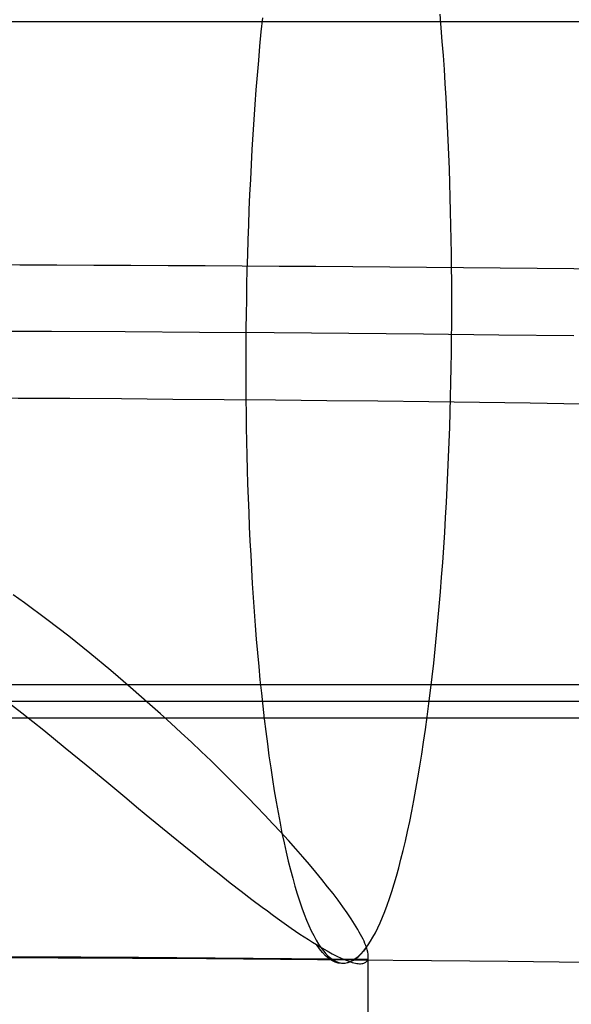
# Model space of a CAD drawing. Extents: x -37 to 483, y -973 to -253.
# Tile 70 of 197: x 228 to 240, y -825 to -804. Entities that reach past the tile are written whole.
import ezdxf

# ---------------------------------------------------------------- set-up
doc = ezdxf.new("R2010")
doc.units = 0
doc.layers.add('LIVELLO_03', color=5, linetype='CONTINUOUS')
doc.layers.add('PREDEFINITO', color=7, linetype='CONTINUOUS')

msp = doc.modelspace()

# ---------------------------------------------------------------- linework, layer by layer
at = {"layer": 'LIVELLO_03'}
for p, q in [((237.235, -804.455, 694.579), (237.211, -804.167, 694.449)), ((302.749, -804.329, 577.764), (142.938, -804.329, 577.764)), ((233.467, -804.246, 674.577), (233.437, -804.543, 674.419)), ((233.437, -804.543, 674.419), (233.409, -804.844, 674.268)), ((237.258, -804.746, 694.703), (237.235, -804.455, 694.579)), ((237.28, -805.039, 694.819), (237.258, -804.746, 694.703)), ((233.409, -804.844, 674.268), (233.382, -805.148, 674.124)), ((233.382, -805.148, 674.124), (233.356, -805.454, 673.987)), ((237.301, -805.333, 694.928), (237.28, -805.039, 694.819)), ((237.32, -805.63, 695.03), (237.301, -805.333, 694.928)), ((233.356, -805.454, 673.987), (233.331, -805.764, 673.857)), ((233.331, -805.764, 673.857), (233.308, -806.075, 673.734)), ((237.338, -805.928, 695.126), (237.32, -805.63, 695.03)), ((237.354, -806.226, 695.214), (237.338, -805.928, 695.126)), ((233.308, -806.075, 673.734), (233.286, -806.388, 673.618)), ((237.37, -806.526, 695.295), (237.354, -806.226, 695.214)), ((233.286, -806.388, 673.618), (233.266, -806.703, 673.51)), ((237.384, -806.826, 695.369), (237.37, -806.526, 695.295)), ((233.266, -806.703, 673.51), (233.247, -807.019, 673.409)), ((237.396, -807.126, 695.437), (237.384, -806.826, 695.369)), ((233.247, -807.019, 673.409), (233.229, -807.336, 673.315)), ((237.408, -807.426, 695.498), (237.396, -807.126, 695.437)), ((233.229, -807.336, 673.315), (233.213, -807.653, 673.228)), ((237.418, -807.726, 695.552), (237.408, -807.426, 695.498)), ((233.213, -807.653, 673.228), (233.197, -807.971, 673.148)), ((237.427, -808.025, 695.6), (237.418, -807.726, 695.552)), ((233.197, -807.971, 673.148), (233.184, -808.288, 673.076)), ((237.434, -808.324, 695.641), (237.427, -808.025, 695.6)), ((233.184, -808.288, 673.076), (233.171, -808.606, 673.01)), ((237.441, -808.621, 695.676), (237.434, -808.324, 695.641)), ((233.171, -808.606, 673.01), (233.16, -808.922, 672.952)), ((237.446, -808.917, 695.705), (237.441, -808.621, 695.676)), ((233.16, -808.922, 672.952), (233.151, -809.238, 672.901)), ((237.451, -809.211, 695.728), (237.446, -808.917, 695.705)), ((233.151, -809.238, 672.901), (233.142, -809.552, 672.856)), ((237.454, -809.503, 695.745), (237.451, -809.211, 695.728)), ((233.142, -809.552, 672.856), (233.135, -809.865, 672.818)), ((237.456, -809.796, 695.756), (237.454, -809.503, 695.745)), ((233.135, -809.865, 672.818), (233.129, -810.177, 672.787)), ((237.457, -810.093, 695.762), (237.456, -809.796, 695.756)), ((233.129, -810.177, 672.787), (233.124, -810.486, 672.762)), ((237.457, -810.392, 695.762), (237.457, -810.093, 695.762)), ((237.456, -810.694, 695.756), (237.457, -810.392, 695.762)), ((233.124, -810.486, 672.762), (233.121, -810.793, 672.743)), ((233.121, -810.793, 672.743), (233.118, -811.098, 672.731)), ((237.453, -810.999, 695.743), (237.456, -810.694, 695.756)), ((237.45, -811.306, 695.725), (237.453, -810.999, 695.743)), ((233.118, -811.098, 672.731), (233.117, -811.4, 672.725)), ((233.117, -811.4, 672.725), (233.117, -811.699, 672.725)), ((237.445, -811.615, 695.7), (237.45, -811.306, 695.725)), ((237.439, -811.927, 695.669), (237.445, -811.615, 695.7)), ((233.117, -811.699, 672.725), (233.118, -811.996, 672.731)), ((233.118, -811.996, 672.731), (233.12, -812.289, 672.742)), ((237.432, -812.24, 695.631), (237.439, -811.927, 695.669)), ((237.423, -812.554, 695.586), (237.432, -812.24, 695.631)), ((233.12, -812.289, 672.742), (233.123, -812.581, 672.759)), ((233.123, -812.581, 672.759), (233.128, -812.876, 672.782)), ((237.414, -812.87, 695.535), (237.423, -812.554, 695.586)), ((233.128, -812.876, 672.782), (233.133, -813.171, 672.811)), ((237.403, -813.187, 695.476), (237.414, -812.87, 695.535)), ((233.133, -813.171, 672.811), (233.139, -813.468, 672.846)), ((237.39, -813.504, 695.411), (237.403, -813.187, 695.476)), ((233.139, -813.468, 672.846), (233.147, -813.767, 672.887)), ((237.376, -813.821, 695.338), (237.39, -813.504, 695.411)), ((233.147, -813.767, 672.887), (233.156, -814.066, 672.935)), ((237.361, -814.139, 695.259), (237.376, -813.821, 695.338)), ((233.156, -814.066, 672.935), (233.166, -814.366, 672.989)), ((237.345, -814.456, 695.172), (237.361, -814.139, 695.259)), ((233.166, -814.366, 672.989), (233.178, -814.666, 673.05)), ((237.327, -814.773, 695.078), (237.345, -814.456, 695.172)), ((233.178, -814.666, 673.05), (233.19, -814.966, 673.117)), ((237.308, -815.089, 694.977), (237.327, -814.773, 695.078)), ((233.19, -814.966, 673.117), (233.204, -815.266, 673.192)), ((237.288, -815.404, 694.868), (237.308, -815.089, 694.977)), ((233.204, -815.266, 673.192), (233.22, -815.566, 673.273)), ((233.22, -815.566, 673.273), (233.236, -815.865, 673.361)), ((237.266, -815.717, 694.753), (237.288, -815.404, 694.868)), ((237.243, -816.029, 694.63), (237.266, -815.717, 694.753)), ((233.236, -815.865, 673.361), (233.254, -816.162, 673.456)), ((233.254, -816.162, 673.456), (233.273, -816.459, 673.558)), ((237.218, -816.338, 694.5), (237.243, -816.029, 694.63)), ((228.452, -816.572, 695.795), (228.212, -816.402, 695.896)), ((237.192, -816.644, 694.363), (237.218, -816.338, 694.5)), ((228.925, -816.92, 695.582), (228.452, -816.572, 695.795)), ((233.273, -816.459, 673.558), (233.294, -816.754, 673.668)), ((233.294, -816.754, 673.668), (233.316, -817.046, 673.784)), ((237.165, -816.948, 694.219), (237.192, -816.644, 694.363)), ((229.386, -817.274, 695.351), (228.925, -816.92, 695.582)), ((237.137, -817.249, 694.068), (237.165, -816.948, 694.219)), ((233.316, -817.046, 673.784), (233.339, -817.337, 673.907)), ((229.834, -817.632, 695.105), (229.386, -817.274, 695.351)), ((233.339, -817.337, 673.907), (233.363, -817.625, 674.038)), ((237.107, -817.546, 693.91), (237.137, -817.249, 694.068)), ((230.27, -817.993, 694.844), (229.834, -817.632, 695.105)), ((233.363, -817.625, 674.038), (233.389, -817.91, 674.175)), ((237.076, -817.84, 693.745), (237.107, -817.546, 693.91)), ((237.043, -818.129, 693.574), (237.076, -817.84, 693.745)), ((230.691, -818.352, 694.567), (230.27, -817.993, 694.844)), ((233.389, -817.91, 674.175), (233.416, -818.192, 674.319)), ((233.416, -818.192, 674.319), (233.445, -818.47, 674.471)), ((237.01, -818.414, 693.397), (237.043, -818.129, 693.574)), ((288.302, -818.298, 590.051), (157.408, -818.298, 590.051)), ((231.098, -818.709, 694.277), (230.691, -818.352, 694.567)), ((233.445, -818.47, 674.471), (233.474, -818.744, 674.629)), ((236.975, -818.694, 693.213), (237.01, -818.414, 693.397)), ((227.927, -818.527, 674.598), (228.398, -818.89, 674.801)), ((236.939, -818.969, 693.023), (236.975, -818.694, 693.213)), ((228.398, -818.89, 674.801), (228.86, -819.255, 675.021)), ((231.321, -818.909, 694.106), (231.098, -818.709, 694.277)), ((233.474, -818.744, 674.629), (233.505, -819.014, 674.794)), ((291.685, -819.002, 564.82), (153.95, -819.002, 564.82)), ((231.541, -819.108, 693.93), (231.321, -818.909, 694.106)), ((231.757, -819.307, 693.749), (231.541, -819.108, 693.93)), ((233.505, -819.014, 674.794), (233.538, -819.28, 674.965)), ((236.902, -819.238, 692.827), (236.939, -818.969, 693.023)), ((228.86, -819.255, 675.021), (229.313, -819.621, 675.257)), ((231.97, -819.506, 693.562), (231.757, -819.307, 693.749)), ((233.538, -819.28, 674.965), (233.571, -819.541, 675.143)), ((236.864, -819.503, 692.625), (236.902, -819.238, 692.827)), ((232.179, -819.703, 693.369), (231.97, -819.506, 693.562)), ((236.825, -819.761, 692.418), (236.864, -819.503, 692.625)), ((229.313, -819.621, 675.257), (229.755, -819.984, 675.51)), ((232.384, -819.9, 693.171), (232.179, -819.703, 693.369)), ((233.571, -819.541, 675.143), (233.606, -819.796, 675.328)), ((232.585, -820.095, 692.968), (232.384, -819.9, 693.171)), ((233.606, -819.796, 675.328), (233.642, -820.047, 675.519)), ((236.785, -820.013, 692.205), (236.825, -819.761, 692.418)), ((229.755, -819.984, 675.51), (230.188, -820.342, 675.78)), ((232.781, -820.289, 692.759), (232.585, -820.095, 692.968)), ((233.642, -820.047, 675.519), (233.679, -820.291, 675.716)), ((236.744, -820.259, 691.987), (236.785, -820.013, 692.205)), ((230.188, -820.342, 675.78), (230.609, -820.693, 676.066)), ((232.973, -820.48, 692.546), (232.781, -820.289, 692.759)), ((233.679, -820.291, 675.716), (233.717, -820.53, 675.919)), ((236.702, -820.498, 691.765), (236.744, -820.259, 691.987)), ((233.16, -820.67, 692.327), (232.973, -820.48, 692.546)), ((233.717, -820.53, 675.919), (233.756, -820.763, 676.127)), ((236.659, -820.731, 691.538), (236.702, -820.498, 691.765)), ((230.609, -820.693, 676.066), (230.816, -820.864, 676.215)), ((233.341, -820.858, 692.103), (233.16, -820.67, 692.327)), ((233.756, -820.763, 676.127), (233.797, -820.989, 676.341)), ((236.616, -820.956, 691.306), (236.659, -820.731, 691.538)), ((230.816, -820.864, 676.215), (231.02, -821.033, 676.368)), ((233.518, -821.042, 691.874), (233.341, -820.858, 692.103)), ((236.571, -821.174, 691.07), (236.616, -820.956, 691.306)), ((231.02, -821.033, 676.368), (231.287, -821.253, 676.578)), ((233.689, -821.224, 691.64), (233.518, -821.042, 691.874)), ((233.797, -820.989, 676.341), (233.838, -821.208, 676.561)), ((236.526, -821.385, 690.831), (236.571, -821.174, 691.07)), ((231.287, -821.253, 676.578), (231.55, -821.469, 676.796)), ((233.855, -821.403, 691.401), (233.689, -821.224, 691.64)), ((233.838, -821.208, 676.561), (233.88, -821.421, 676.786)), ((236.48, -821.589, 690.588), (236.526, -821.385, 690.831)), ((231.55, -821.469, 676.796), (231.808, -821.68, 677.022)), ((234.015, -821.579, 691.157), (233.855, -821.403, 691.401)), ((233.88, -821.421, 676.786), (233.924, -821.626, 677.015)), ((234.169, -821.751, 690.908), (234.015, -821.579, 691.157)), ((236.434, -821.785, 690.341), (236.48, -821.589, 690.588)), ((231.808, -821.68, 677.022), (232.062, -821.886, 677.257)), ((233.924, -821.626, 677.015), (233.968, -821.824, 677.25)), ((234.316, -821.919, 690.655), (234.169, -821.751, 690.908)), ((236.387, -821.973, 690.092), (236.434, -821.785, 690.341)), ((232.062, -821.886, 677.257), (232.311, -822.086, 677.5)), ((233.968, -821.824, 677.25), (234.013, -822.015, 677.489)), ((234.458, -822.084, 690.397), (234.316, -821.919, 690.655)), ((236.339, -822.154, 689.84), (236.387, -821.973, 690.092)), ((232.311, -822.086, 677.5), (232.554, -822.279, 677.751)), ((234.013, -822.015, 677.489), (234.058, -822.197, 677.732)), ((234.058, -822.197, 677.732), (234.105, -822.372, 677.978)), ((234.592, -822.244, 690.134), (234.458, -822.084, 690.397)), ((236.291, -822.326, 689.585), (236.339, -822.154, 689.84)), ((232.554, -822.279, 677.751), (232.791, -822.466, 678.011)), ((234.105, -822.372, 677.978), (234.152, -822.54, 678.229)), ((234.721, -822.399, 689.867), (234.592, -822.244, 690.134)), ((234.842, -822.55, 689.595), (234.721, -822.399, 689.867)), ((236.243, -822.491, 689.328), (236.291, -822.326, 689.585)), ((232.791, -822.466, 678.011), (233.023, -822.646, 678.278)), ((234.152, -822.54, 678.229), (234.2, -822.699, 678.483)), ((234.956, -822.696, 689.319), (234.842, -822.55, 689.595)), ((236.194, -822.648, 689.069), (236.243, -822.491, 689.328)), ((233.023, -822.646, 678.278), (233.247, -822.818, 678.554)), ((233.247, -822.818, 678.554), (233.465, -822.982, 678.838)), ((234.2, -822.699, 678.483), (234.248, -822.85, 678.74)), ((235.062, -822.837, 689.038), (234.956, -822.696, 689.319)), ((235.161, -822.972, 688.753), (235.062, -822.837, 689.038)), ((236.096, -822.937, 688.547), (236.145, -822.797, 688.809)), ((236.145, -822.797, 688.809), (236.194, -822.648, 689.069)), ((233.465, -822.982, 678.838), (233.571, -823.061, 678.983)), ((234.248, -822.85, 678.74), (234.297, -822.992, 679)), ((234.297, -822.992, 679), (234.346, -823.127, 679.262)), ((235.253, -823.101, 688.464), (235.161, -822.972, 688.753)), ((236.046, -823.07, 688.284), (236.096, -822.937, 688.547)), ((233.571, -823.061, 678.983), (233.675, -823.138, 679.131)), ((233.675, -823.138, 679.131), (233.777, -823.212, 679.28)), ((233.777, -823.212, 679.28), (233.878, -823.284, 679.431)), ((234.346, -823.127, 679.262), (234.396, -823.253, 679.527)), ((234.396, -823.253, 679.527), (234.447, -823.37, 679.793)), ((235.336, -823.225, 688.171), (235.253, -823.101, 688.464)), ((235.411, -823.342, 687.874), (235.336, -823.225, 688.171)), ((235.947, -823.311, 687.756), (235.996, -823.194, 688.021)), ((235.996, -823.194, 688.021), (236.046, -823.07, 688.284)), ((233.878, -823.284, 679.431), (233.976, -823.354, 679.585)), ((233.976, -823.354, 679.585), (234.072, -823.421, 679.74)), ((234.072, -823.421, 679.74), (234.166, -823.486, 679.898)), ((234.447, -823.37, 679.793), (234.497, -823.48, 680.062)), ((235.478, -823.452, 687.572), (235.411, -823.342, 687.874)), ((235.509, -823.505, 687.42), (235.478, -823.452, 687.572)), ((235.847, -823.52, 687.227), (235.897, -823.419, 687.492)), ((235.897, -823.419, 687.492), (235.947, -823.311, 687.756)), ((234.166, -823.486, 679.898), (234.258, -823.548, 680.058)), ((234.258, -823.548, 680.058), (234.348, -823.608, 680.219)), ((234.348, -823.608, 680.219), (234.435, -823.665, 680.383)), ((234.435, -823.665, 680.383), (234.521, -823.719, 680.549)), ((234.497, -823.48, 680.062), (234.548, -823.581, 680.331)), ((234.548, -823.581, 680.331), (234.599, -823.673, 680.602)), ((235.537, -823.556, 687.266), (235.509, -823.505, 687.42)), ((235.563, -823.606, 687.112), (235.537, -823.556, 687.266)), ((235.587, -823.654, 686.957), (235.563, -823.606, 687.112)), ((235.608, -823.699, 686.801), (235.587, -823.654, 686.957)), ((235.747, -823.698, 686.699), (235.797, -823.613, 686.963)), ((235.797, -823.613, 686.963), (235.847, -823.52, 687.227)), ((234.521, -823.719, 680.549), (234.604, -823.77, 680.717)), ((234.599, -823.673, 680.602), (234.65, -823.757, 680.874)), ((234.604, -823.77, 680.717), (234.72, -823.84, 680.967)), ((234.65, -823.757, 680.874), (234.701, -823.833, 681.146)), ((234.701, -823.833, 681.146), (234.753, -823.901, 681.419)), ((234.72, -823.84, 680.967), (234.831, -823.904, 681.219)), ((235.599, -823.908, 685.911), (235.648, -823.846, 686.173)), ((235.628, -823.743, 686.644), (235.608, -823.699, 686.801)), ((235.645, -823.786, 686.486), (235.628, -823.743, 686.644)), ((235.66, -823.826, 686.326), (235.645, -823.786, 686.486)), ((235.648, -823.846, 686.173), (235.698, -823.776, 686.435)), ((235.676, -823.878, 686.107), (235.66, -823.826, 686.326)), ((235.688, -823.926, 685.887), (235.676, -823.878, 686.107)), ((235.698, -823.776, 686.435), (235.747, -823.698, 686.699)), ((227.592, -824.039, 685.689), (229.161, -824.045, 685.585)), ((229.161, -824.045, 685.585), (230.728, -824.053, 685.453)), ((230.728, -824.053, 685.453), (232.291, -824.063, 685.291)), ((232.291, -824.063, 685.291), (233.85, -824.074, 685.1)), ((233.85, -824.074, 685.1), (235.405, -824.087, 684.88)), ((234.753, -823.901, 681.419), (234.804, -823.961, 681.691)), ((234.804, -823.961, 681.691), (234.855, -824.012, 681.964)), ((234.831, -823.904, 681.219), (234.936, -823.961, 681.474)), ((234.855, -824.012, 681.964), (234.906, -824.056, 682.235)), ((234.906, -824.056, 682.235), (234.958, -824.092, 682.507)), ((234.936, -823.961, 681.474), (235.034, -824.011, 681.731)), ((235.034, -824.011, 681.731), (235.126, -824.055, 681.991)), ((235.126, -824.055, 681.991), (235.211, -824.091, 682.253)), ((235.357, -824.114, 684.625), (235.405, -824.087, 684.88)), ((235.405, -824.087, 684.88), (235.453, -824.053, 685.136)), ((235.405, -824.087, 684.88), (237.027, -824.102, 684.619)), ((235.453, -824.053, 685.136), (235.501, -824.011, 685.393)), ((235.501, -824.011, 685.393), (235.55, -823.963, 685.651)), ((235.55, -823.963, 685.651), (235.599, -823.908, 685.911)), ((235.681, -824.096, 684.842), (235.688, -824.079, 684.983)), ((235.695, -823.97, 685.666), (235.688, -823.926, 685.887)), ((235.688, -824.079, 684.983), (235.696, -824.047, 685.214)), ((235.698, -824.01, 685.445), (235.695, -823.97, 685.666)), ((235.696, -824.047, 685.214), (235.698, -824.01, 685.445)), ((235.699, -887.834, 686.677), (235.698, -824.01, 685.445)), ((234.958, -824.092, 682.507), (235.008, -824.12, 682.777)), ((235.008, -824.12, 682.777), (235.059, -824.14, 683.046)), ((235.059, -824.14, 683.046), (235.11, -824.154, 683.314)), ((235.11, -824.154, 683.314), (235.16, -824.16, 683.58)), ((235.16, -824.16, 683.58), (235.21, -824.158, 683.844)), ((235.21, -824.158, 683.844), (235.259, -824.15, 684.107)), ((235.211, -824.091, 682.253), (235.251, -824.107, 682.384)), ((235.251, -824.107, 682.384), (235.29, -824.121, 682.517)), ((235.259, -824.15, 684.107), (235.308, -824.136, 684.367)), ((235.29, -824.121, 682.517), (235.326, -824.134, 682.65)), ((235.308, -824.136, 684.367), (235.357, -824.114, 684.625)), ((235.326, -824.134, 682.65), (235.362, -824.144, 682.783)), ((235.362, -824.144, 682.783), (235.395, -824.153, 682.917)), ((235.395, -824.153, 682.917), (235.427, -824.161, 683.052)), ((235.427, -824.161, 683.052), (235.457, -824.166, 683.187)), ((235.457, -824.166, 683.187), (235.486, -824.17, 683.323)), ((235.486, -824.17, 683.323), (235.512, -824.172, 683.459)), ((235.512, -824.172, 683.459), (235.537, -824.172, 683.595)), ((235.537, -824.172, 683.595), (235.56, -824.171, 683.732)), ((235.56, -824.171, 683.732), (235.582, -824.168, 683.869)), ((235.582, -824.168, 683.869), (235.601, -824.163, 684.007)), ((235.601, -824.163, 684.007), (235.619, -824.156, 684.145)), ((235.619, -824.156, 684.145), (235.635, -824.148, 684.284)), ((235.635, -824.148, 684.284), (235.649, -824.138, 684.423)), ((235.649, -824.138, 684.423), (235.662, -824.126, 684.562)), ((235.662, -824.126, 684.562), (235.673, -824.112, 684.702)), ((235.673, -824.112, 684.702), (235.681, -824.096, 684.842)), ((237.027, -824.102, 684.619), (238.643, -824.119, 684.326)), ((238.643, -824.119, 684.326), (240.251, -824.138, 684.001))]:
    msp.add_line(p, q, dxfattribs=at)
at = {"layer": 'LIVELLO_03', "extrusion": (-2.47702e-08, 0.998287, -0.058513)}
msp.add_arc((-222.876, 552.234, -848.826), 96.052, 59.7802, 120.21848, dxfattribs=at)
at = {"layer": 'LIVELLO_03', "extrusion": (-2.80411e-08, 0.998286, -0.05852)}
msp.add_arc((-222.876, 556.862, -850.265), 67.959, 60.26122, 119.7376, dxfattribs=at)
at = {"layer": 'LIVELLO_03', "extrusion": (0.982731, -0.001592, -0.185033)}
msp.add_arc((-812.596, 715.575, 105.909), 11.19, 165.7645, 195.3173, dxfattribs=at)
at = {"layer": 'LIVELLO_03', "extrusion": (-5.50604e-09, 0.997659, -0.068385)}
msp.add_arc((-222.882, 544.296, -868.992), 83.714, 81.03633, 98.79965, dxfattribs=at)
at = {"layer": 'PREDEFINITO'}
for p, q in [((229.02, -810.855, 684.947), (227.47, -810.849, 685.047)), ((230.578, -810.862, 684.817), (229.02, -810.855, 684.947)), ((232.142, -810.872, 684.657), (230.578, -810.862, 684.817)), ((233.712, -810.883, 684.466), (232.142, -810.872, 684.657)), ((235.287, -810.896, 684.243), (233.712, -810.883, 684.466)), ((236.865, -810.911, 683.989), (235.287, -810.896, 684.243)), ((238.446, -810.928, 683.704), (236.865, -810.911, 683.989)), ((240.028, -810.946, 683.386), (238.446, -810.928, 683.704)), ((304.028, -818.65, 577.436), (141.582, -818.65, 577.436))]:
    msp.add_line(p, q, dxfattribs=at)

doc.saveas('drawing.dxf')
